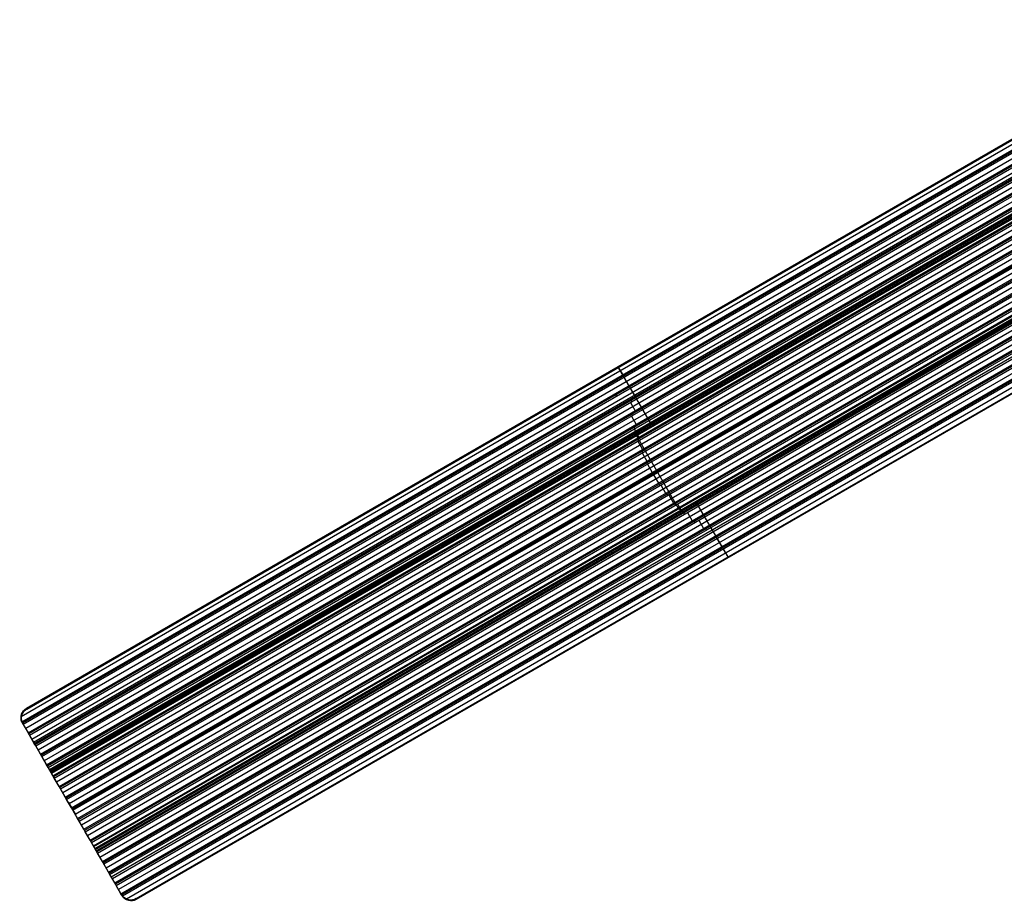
# Model space of a CAD drawing. Extents: x 12963 to 14406, y -2067 to -815.
# Tile 1 of 68: x 12963 to 13509, y -2066 to -1577. Entities that reach past the tile are written whole.
import ezdxf

# ---------------------------------------------------------------- set-up
doc = ezdxf.new("R2010")
doc.units = 0
doc.layers.get('0').update_dxf_attribs({"linetype": 'CONTINUOUS'})

msp = doc.modelspace()

# ---------------------------------------------------------------- linework, layer by layer
for p, q in [((12966.31, -1958.91, 78.07), (13627.94, -1576.92, 78.07)), ((12966.42, -1959.11, 79.04), (13628.05, -1577.11, 79.04)), ((12966.53, -1959.3, 80.01), (13628.17, -1577.31, 80.01)), ((13629.27, -1579.22, 77.7), (12963.31, -1963.71, 77.7)), ((13630.6, -1581.52, 77.33), (12963.8, -1966.5, 77.33)), ((13630.99, -1582.2, 76.9), (12964.16, -1967.19, 76.9)), ((13631.38, -1582.87, 76.48), (12964.55, -1967.86, 76.48)), ((13632.71, -1585.17, 76.11), (12965.88, -1970.17, 76.11)), ((12970.23, -1977.7, 75.91), (13633.27, -1594.9, 75.91)), ((12967.21, -1972.47, 75.74), (13618.68, -1596.34, 75.74)), ((13617.78, -1597.76, 75.32), (12967.59, -1973.14, 75.32)), ((12967.98, -1973.82, 74.89), (13617.74, -1598.68, 74.89)), ((13619.6, -1600.68, 74.52), (12969.31, -1976.12, 74.52)), ((12970.64, -1978.42, 74.15), (13632.39, -1596.36, 74.15)), ((13631.91, -1597.53, 73.73), (12971.03, -1979.09, 73.73)), ((12971.42, -1979.77, 73.31), (13631.48, -1598.68, 73.31)), ((13630.44, -1602.35, 72.94), (12972.75, -1982.07, 72.94)), ((12974.08, -1984.37, 72.57), (13629.7, -1605.85, 72.57)), ((13629.49, -1606.87, 72.14), (12974.47, -1985.05, 72.14)), ((12974.85, -1985.72, 71.72), (13629.29, -1607.88, 71.72)), ((13628.94, -1611.15, 71.35), (12976.18, -1988.02, 71.35)), ((12977.51, -1990.32, 70.98), (13628.78, -1614.31, 70.98)), ((13628.74, -1615.24, 70.56), (12977.9, -1991, 70.56)), ((12978.29, -1991.67, 70.13), (13628.71, -1616.15, 70.13)), ((13628.96, -1617.92, 71.8), (12979.12, -1993.1, 71.8)), ((12979.2, -1993.25, 72.53), (13629.04, -1618.06, 72.53)), ((12979.29, -1993.39, 73.27), (13629.12, -1618.21, 73.27)), ((13628.83, -1619.15, 69.76), (12979.62, -1993.97, 69.76)), ((12979.89, -1994.43, 74.02), (13629.28, -1619.5, 74.02)), ((12980.09, -1994.79, 71.35), (13629.07, -1620.1, 71.35)), ((13629.15, -1620.25, 72.08), (12980.18, -1994.94, 72.08)), ((13629.24, -1620.4, 72.82), (12980.26, -1995.08, 72.82)), ((12980.95, -1996.28, 69.39), (13629.11, -1622.06, 69.39)), ((13263.47, -1831.57, 72.82), (13629.24, -1620.4, 72.82)), ((13629.19, -1622.91, 68.97), (12981.34, -1996.95, 68.97)), ((12981.73, -1997.62, 68.55), (13629.29, -1623.75, 68.55)), ((13629.79, -1626.53, 68.18), (12983.06, -1999.92, 68.18)), ((12984.39, -2002.23, 67.81), (13630.42, -1629.24, 67.81)), ((13630.61, -1630.02, 67.38), (12984.77, -2002.9, 67.38)), ((12985.16, -2003.57, 66.96), (13630.82, -1630.8, 66.96)), ((13631.65, -1633.39, 66.59), (12986.49, -2005.88, 66.59)), ((12987.82, -2008.18, 66.22), (13632.6, -1635.92, 66.22)), ((13632.89, -1636.64, 65.8), (12988.21, -2008.85, 65.8)), ((12988.6, -2009.52, 65.37), (13633.2, -1637.37, 65.37)), ((13634.33, -1639.78, 65), (12989.93, -2011.83, 65)), ((12991.26, -2014.13, 64.63), (13623.87, -1648.89, 64.63)), ((13624.19, -1649.61, 64.21), (12991.65, -2014.8, 64.21)), ((12991.78, -2015.04, 65.96), (13624.32, -1649.85, 65.96)), ((12992.04, -2015.48, 63.79), (13624.75, -1650.18, 63.79)), ((13637.78, -1645.72, 63.42), (12993.36, -2017.78, 63.42)), ((12994.69, -2020.08, 63.05), (13639.32, -1647.91, 63.05)), ((13639.8, -1648.53, 62.62), (12995.08, -2020.75, 62.62)), ((12995.47, -2021.43, 62.2), (13640.29, -1649.14, 62.2)), ((13642.02, -1651.21, 61.83), (12996.8, -2023.73, 61.83)), ((12998.13, -2026.03, 61.46), (13643.86, -1653.22, 61.46)), ((13644.43, -1653.79, 61.04), (12998.52, -2026.71, 61.04)), ((12998.91, -2027.38, 60.61), (13645.02, -1654.34, 60.61)), ((13647.07, -1656.23, 60.24), (13000.24, -2029.68, 60.24)), ((13001.57, -2031.98, 59.87), (13649.24, -1658.05, 59.87)), ((13649.92, -1658.55, 59.45), (13001.95, -2032.66, 59.45)), ((13002.34, -2033.33, 59.03), (13650.62, -1659.05, 59.03)), ((13652.49, -1660.59, 60.56), (13003.48, -2035.29, 60.56)), ((13003.56, -2035.44, 61.29), (13652.57, -1660.73, 61.29)), ((13003.65, -2035.59, 62.02), (13652.66, -1660.88, 62.02)), ((13003.65, -2035.59, 62.02), (13652.66, -1660.88, 62.02)), ((13653.02, -1660.73, 58.66), (13003.67, -2035.63, 58.66)), ((13004.25, -2036.62, 62.77), (13653.68, -1661.67, 62.77)), ((13004.45, -2036.98, 60.11), (13654.33, -1661.77, 60.11)), ((13654.41, -1661.92, 60.84), (13004.54, -2037.13, 60.84)), ((13654.5, -1662.07, 61.57), (13004.62, -2037.27, 61.57)), ((13004.62, -2037.27, 61.57), (13654.5, -1662.07, 61.57)), ((13005, -2037.94, 58.29), (13655.58, -1662.32, 58.29)), ((13656.39, -1662.75, 57.86), (13005.39, -2038.61, 57.86)), ((13005.78, -2039.28, 57.44), (13657.22, -1663.17, 57.44)), ((13660.06, -1664.6, 57.07), (13007.11, -2041.58, 57.07)), ((13008.44, -2043.89, 56.7), (13663.1, -1665.92, 56.7)), ((13664.08, -1666.25, 56.28), (13008.83, -2044.56, 56.28)), ((13009.22, -2045.23, 55.85), (13665.09, -1666.57, 55.85)), ((13668.52, -1667.65, 55.48), (13010.55, -2047.54, 55.48)), ((13011.87, -2049.84, 55.11), (13672.25, -1668.57, 55.11)), ((13673.48, -1668.76, 54.69), (13012.26, -2050.51, 54.69)), ((13012.65, -2051.18, 54.27), (13674.75, -1668.92, 54.27)), ((13013.34, -2052.38, 56), (13676.48, -1669.52, 56)), ((13016.09, -2057.14, 52.68), (13682.92, -1672.14, 52.68)), ((13684.25, -1674.44, 52.31), (13017.42, -2059.44, 52.31)), ((13018.75, -2061.74, 51.94), (13685.58, -1676.75, 51.94)), ((13685.97, -1677.42, 51.52), (13019.14, -2062.41, 51.52)), ((13664.02, -1678.18, 53.9), (13013.98, -2053.49, 53.9)), ((13015.31, -2055.79, 53.53), (13665.2, -1680.58, 53.53)), ((13666.19, -1680.9, 53.1), (13015.7, -2056.46, 53.1)), ((13686.35, -1678.09, 51.09), (13019.58, -2063.05, 51.09)), ((13687.62, -1680.29, 50.74), (13021.74, -2064.74, 50.74)), ((13027.26, -2064.48, 50.39), (13688.89, -1682.48, 50.39)), ((13688.98, -1682.64, 51.14), (13027.34, -2064.63, 51.14)), ((13027.43, -2064.78, 51.9), (13689.06, -1682.79, 51.9)), ((13294.54, -1769.41, 78.07), (13297.2, -1774.01, 77.33)), ((13294.75, -1769.8, 80.01), (13312.53, -1800.6, 71.8)), ((13297.12, -1767.92, 78.07), (13297.35, -1768.3, 80.01)), ((13297.19, -1774.02, 77.33), (13297.96, -1775.37, 76.48)), ((13297.96, -1775.37, 76.48), (13300.62, -1779.97, 75.74)), ((13301.4, -1781.32, 74.89), (13304.06, -1785.92, 74.15)), ((13292.94, -1784.41, 75.74), (13293.72, -1785.75, 74.89)), ((13301.45, -1789.22, 73.31), (13304.11, -1793.83, 72.57)), ((13301.51, -1787.39, 74.15), (13302.29, -1788.74, 73.31)), ((13301.89, -1795.11, 72.57), (13302.67, -1796.46, 71.72)), ((13302.07, -1796.8, 71.72), (13304.73, -1801.4, 70.98)), ((13303.15, -1802.32, 70.98), (13303.93, -1803.66, 70.13)), ((13303.5, -1803.91, 70.13), (13306.16, -1808.52, 69.39)), ((13304.04, -1805.51, 71.8), (13304.21, -1805.8, 73.27)), ((13304.58, -1807.45, 71.35), (13304.75, -1807.74, 72.82)), ((13304.6, -1807.44, 71.35), (13327.98, -1847.94, 60.56)), ((13305.03, -1809.17, 69.39), (13305.8, -1810.51, 68.55)), ((13305.51, -1810.69, 68.55), (13308.17, -1815.29, 67.81)), ((13307.4, -1815.73, 67.81), (13308.18, -1817.08, 66.96)), ((13307.99, -1817.19, 66.96), (13310.65, -1821.79, 66.22)), ((13310.21, -1822.05, 66.22), (13310.99, -1823.39, 65.37)), ((13310.9, -1823.45, 65.37), (13313.56, -1828.05, 64.63)), ((13314.35, -1829.39, 63.79), (13317.01, -1833.99, 63.05)), ((13307.62, -1831.48, 64.63), (13308.39, -1832.83, 63.79)), ((13317.1, -1833.94, 63.05), (13317.88, -1835.28, 62.2)), ((13318.33, -1835.02, 62.2), (13320.99, -1839.63, 61.46)), ((13321.19, -1839.52, 61.46), (13321.97, -1840.86, 60.61)), ((13322.74, -1840.41, 60.61), (13325.4, -1845.02, 59.87)), ((13325.71, -1844.84, 59.87), (13326.48, -1846.19, 59.03)), ((13327.63, -1845.52, 59.03), (13330.29, -1850.13, 58.29)), ((13337.87, -1844.48, 60.11), (13355.65, -1875.28, 51.9)), ((13327.98, -1847.94, 60.56), (13328.15, -1848.23, 62.02)), ((13329.39, -1849.38, 60.11), (13329.56, -1849.67, 61.57)), ((13330.73, -1849.88, 58.29), (13331.5, -1851.23, 57.44)), ((13333.11, -1850.3, 57.44), (13335.77, -1854.9, 56.7)), ((13336.37, -1854.55, 56.7), (13337.15, -1855.9, 55.85)), ((13339.4, -1854.6, 55.85), (13342.06, -1859.2, 55.11)), ((13342.92, -1858.71, 55.11), (13343.7, -1860.05, 54.27)), ((13346.07, -1858.69, 54.27), (13348.73, -1863.29, 53.53)), ((13348.73, -1863.29, 53.53), (13349.5, -1864.64, 52.68)), ((13349.5, -1864.64, 52.68), (13352.16, -1869.24, 51.94)), ((13352.16, -1869.24, 51.94), (13352.94, -1870.59, 51.09)), ((13352.97, -1870.57, 51.09), (13355.5, -1874.97, 50.39)), ((13358.07, -1873.48, 50.39), (13358.25, -1873.78, 51.9)), ((12966.53, -1959.3, 80.01), (12966.31, -1958.91, 78.07)), ((12966.31, -1958.91, 78.07), (12966.53, -1959.3, 80.01)), ((12964.07, -1967.03, 77), (12964.26, -1967.37, 78.67)), ((12964.55, -1967.86, 76.48), (12964.07, -1967.03, 77)), ((12964.26, -1967.37, 78.67), (12979.12, -1993.1, 71.8)), ((12964.55, -1967.86, 76.48), (12967.21, -1972.47, 75.74)), ((12967.98, -1973.82, 74.89), (12967.21, -1972.47, 75.74)), ((12970.64, -1978.42, 74.15), (12967.98, -1973.82, 74.89)), ((12971.42, -1979.77, 73.31), (12970.64, -1978.42, 74.15)), ((12974.08, -1984.37, 72.57), (12971.42, -1979.77, 73.31)), ((12974.85, -1985.72, 71.72), (12974.08, -1984.37, 72.57)), ((12977.51, -1990.32, 70.98), (12974.85, -1985.72, 71.72)), ((12978.29, -1991.67, 70.13), (12977.51, -1990.32, 70.98)), ((12980.95, -1996.28, 69.39), (12978.29, -1991.67, 70.13)), ((12979.12, -1993.1, 71.8), (12979.29, -1993.39, 73.27)), ((12980.26, -1995.08, 72.82), (12980.09, -1994.79, 71.35)), ((12980.09, -1994.79, 71.35), (13003.48, -2035.29, 60.56)), ((12981.73, -1997.62, 68.55), (12980.95, -1996.28, 69.39)), ((12984.39, -2002.23, 67.81), (12981.73, -1997.62, 68.55)), ((12985.16, -2003.57, 66.96), (12984.39, -2002.23, 67.81)), ((12987.82, -2008.18, 66.22), (12985.16, -2003.57, 66.96)), ((12988.6, -2009.52, 65.37), (12987.82, -2008.18, 66.22)), ((12991.26, -2014.13, 64.63), (12988.6, -2009.52, 65.37)), ((12989.57, -2011.21, 65.1), (12993.63, -2018.24, 65.1)), ((12992.04, -2015.48, 63.79), (12991.26, -2014.13, 64.63)), ((12991.69, -2014.88, 64.16), (12991.69, -2014.88, 66)), ((12994.69, -2020.08, 63.05), (12992.04, -2015.48, 63.79)), ((12995.47, -2021.43, 62.2), (12994.69, -2020.08, 63.05)), ((12998.13, -2026.03, 61.46), (12995.47, -2021.43, 62.2)), ((12998.91, -2027.38, 60.61), (12998.13, -2026.03, 61.46)), ((13001.57, -2031.98, 59.87), (12998.91, -2027.38, 60.61)), ((13002.34, -2033.33, 59.03), (13001.57, -2031.98, 59.87)), ((13005, -2037.94, 58.29), (13002.34, -2033.33, 59.03)), ((13003.48, -2035.29, 60.56), (13003.65, -2035.59, 62.02)), ((13004.62, -2037.27, 61.57), (13004.45, -2036.98, 60.11)), ((13004.45, -2036.98, 60.11), (13019.31, -2062.72, 53.25)), ((13005.78, -2039.28, 57.44), (13005, -2037.94, 58.29)), ((13008.44, -2043.89, 56.7), (13005.78, -2039.28, 57.44)), ((13009.22, -2045.23, 55.85), (13008.44, -2043.89, 56.7)), ((13011.87, -2049.84, 55.11), (13009.22, -2045.23, 55.85)), ((13012.65, -2051.18, 54.27), (13011.87, -2049.84, 55.11)), ((13015.31, -2055.79, 53.53), (13012.65, -2051.18, 54.27)), ((13016.09, -2057.14, 52.68), (13015.31, -2055.79, 53.53)), ((13018.75, -2061.74, 51.94), (13016.09, -2057.14, 52.68)), ((13019.11, -2062.38, 51.54), (13018.75, -2061.74, 51.94)), ((13019.31, -2062.72, 53.25), (13019.11, -2062.38, 51.54)), ((13027.43, -2064.78, 51.9), (13027.26, -2064.48, 50.39))]:
    msp.add_line(p, q)
at = {"extrusion": (0.866025, 0.5, 0)}
for centre in [(-8216.95, 73.04, 10618.88), (-8265.67, 61.79, 10618.9)]:
    msp.add_arc(centre, 1, 13, 193, dxfattribs=at)
at = {"extrusion": (0.112476, -0.194813, 0.97437)}
for centre, start, end in [((10249.69, -7958.42, 1917.22), 90, 180), ((10249.69, -8071.42, 1918.08), 180, 270)]:
    msp.add_arc(centre, 6, start, end, dxfattribs=at)
at = {"extrusion": (-0.068961, 0.119444, -0.990443)}
for centre, start, end in [((-10249.7, -8096.69, -1205.47), 6.0982, 89.9055), ((-10249.7, -8209.23, -1194.87), 270.0879, 351.517)]:
    msp.add_arc(centre, 6.01, start, end, dxfattribs=at)
at = {"extrusion": (-0.112476, 0.194813, -0.97437)}
for centre, start, end in [((-10249.69, -7958.42, -1918.08), 360, 90), ((-10249.69, -8071.42, -1917.3), 270, 360)]:
    msp.add_arc(centre, 6, start, end, dxfattribs=at)
at = {"extrusion": (-0.239135, 0.414194, -0.878213)}
for centre, start, end in [((-10250.16, -7151.81, -3982.52), 359.9995, 5.9996), ((-10250.16, -7260.68, -4012.81), 351.6966, 0.0012)]:
    msp.add_arc(centre, 6.46, start, end, dxfattribs=at)
at = {"extrusion": (0.866025, 0.5, 2.21628e-14)}
msp.add_arc((-8216.95, 73.04, 10243.69), 1, 13, 193, dxfattribs=at)
at = {"extrusion": (0.866025, 0.5, 1.55431e-15)}
msp.add_arc((-8265.67, 61.79, 10243.69), 1, 13, 193, dxfattribs=at)

doc.saveas('drawing.dxf')
